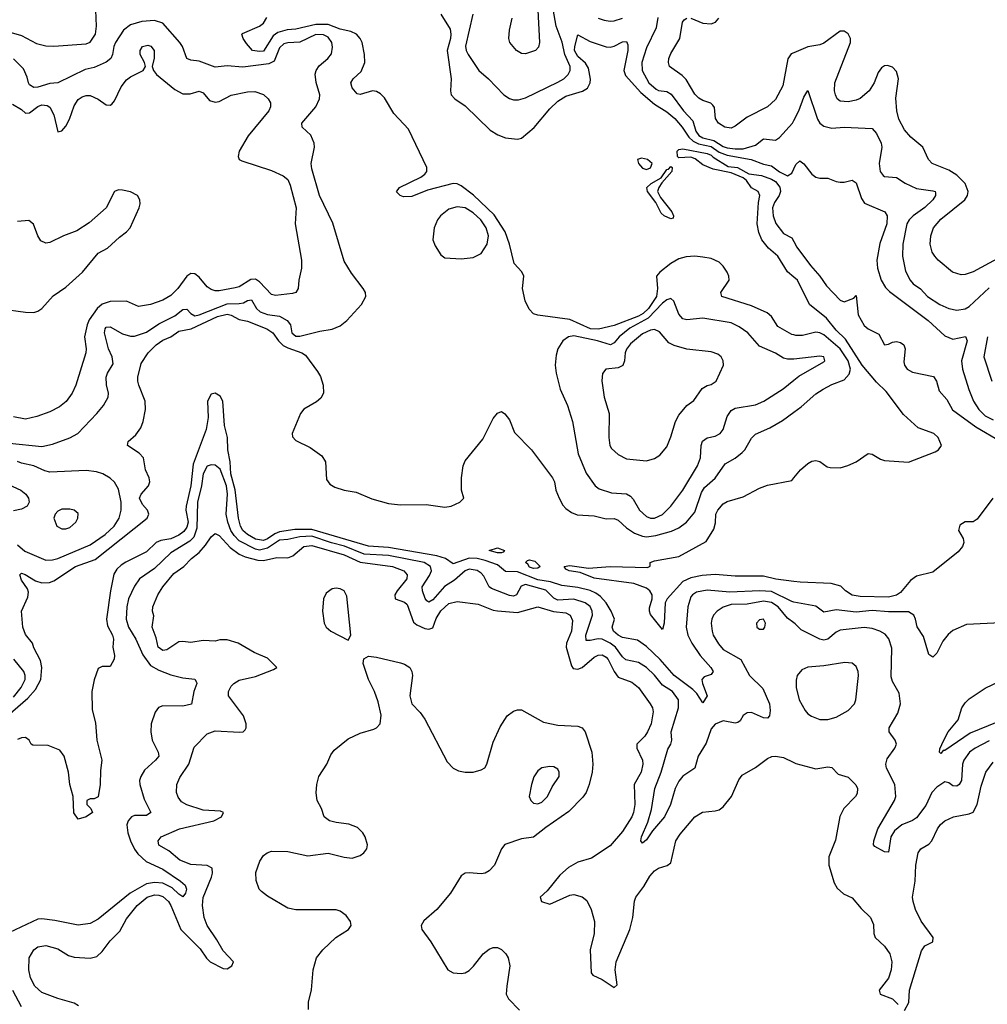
# Model space of a CAD drawing. Header units: inches. Extents: x 1771504 to 1971212, y 471788 to 643615.
# Tile 226 of 256: x 1786160 to 1790960, y 622799 to 627683. Entities that reach past the tile are written whole.
import ezdxf

# ---------------------------------------------------------------- set-up
doc = ezdxf.new("R2010")
doc.units = ezdxf.units.IN
doc.header["$MEASUREMENT"] = 0
doc.layers.add('B7682', color=7, linetype='Continuous')
doc.layers.add('B7692', color=7, linetype='Continuous')

msp = doc.modelspace()

# ---------------------------------------------------------------- linework, layer by layer
at = {"layer": 'B7682', "color": 5}
for points, elevation in [([(1788408.2, 627710), (1788371.5, 627551.5), (1788375, 627530), (1788386, 627510), (1788438.5, 627430), (1788486.7, 627390), (1788561.7, 627310), (1788590, 627291.6), (1788610, 627284.9), (1788635.3, 627284.7), (1788670, 627294.6), (1788830, 627373), (1788859.4, 627390), (1788881, 627410), (1788891, 627430), (1788891.2, 627450), (1788864.4, 627510), (1788851.7, 627571.7), (1788821.9, 627650), (1788791.1, 627830)], 460), ([(1786118.8, 627618.8), (1786170, 627604), (1786244.2, 627564.2), (1786290, 627552.8), (1786330, 627551.8), (1786490, 627563), (1786510, 627571.8), (1786536.1, 627610), (1786541.7, 627650), (1786538.5, 627730)], 460), ([(1790000, 626119), (1789990, 626122), (1789921.5, 626161.5), (1789890.4, 626210.4), (1789868.6, 626228.6), (1789790, 626262.8), (1789643.6, 626310), (1789638.9, 626330), (1789680.5, 626390), (1789678.3, 626410), (1789669.7, 626430), (1789650, 626459.7), (1789630, 626479.7), (1789590, 626498.4), (1789550, 626505.6), (1789509.8, 626509.8), (1789466, 626506), (1789430, 626497.4), (1789390, 626473.5), (1789335.6, 626430), (1789319.7, 626410), (1789325.2, 626350), (1789319.5, 626310), (1789280, 626250), (1789253.9, 626226.1), (1789230, 626212.8), (1789110, 626165.3), (1789031.7, 626148.3), (1788991.8, 626150), (1788890, 626194.9), (1788730, 626216.8), (1788710, 626224.2), (1788687.3, 626247.3), (1788667.7, 626287.7), (1788655, 626350), (1788660.6, 626410), (1788651.8, 626431.8), (1788613.4, 626473.4), (1788590.9, 626570), (1788568.6, 626630), (1788514.1, 626714.1), (1788412, 626812), (1788350, 626859.3), (1788330, 626868.5), (1788310, 626871), (1788183, 626837), (1788106.2, 626806.2), (1788064, 626804), (1788048.7, 626810), (1788030, 626828.7), (1788044, 626850), (1788150, 626902.4), (1788170, 626916.9), (1788180.7, 626930), (1788180.8, 626950), (1788090, 627139.3), (1788017.1, 627217.1), (1787970, 627295), (1787950, 627314.6), (1787930, 627325.8), (1787910, 627329.8), (1787850, 627311.1), (1787835.1, 627315.1), (1787810, 627345.1), (1787803.1, 627370), (1787814, 627390), (1787854, 627426), (1787872.3, 627470), (1787871.1, 627510), (1787858.8, 627570), (1787849.9, 627590), (1787830.7, 627610), (1787803.8, 627623.8), (1787750, 627635), (1787690, 627658.4), (1787630, 627659.5), (1787530, 627635.8), (1787487.5, 627632.5), (1787440.7, 627619.3), (1787417.8, 627602.2), (1787370, 627527.1), (1787350, 627524.5), (1787315.3, 627530), (1787284.8, 627564.8), (1787269, 627590), (1787262, 627610), (1787265.2, 627614.8), (1787350, 627650.8), (1787370, 627666), (1787386.3, 627693.7)], 440), ([(1788250.1, 627710.1), (1788295.8, 627635.8), (1788299.8, 627610), (1788297.3, 627590), (1788281.5, 627530), (1788300.1, 627390), (1788297.8, 627330), (1788301.5, 627310), (1788318.4, 627290), (1788370, 627255.3), (1788495.1, 627135.1), (1788531.7, 627111.7), (1788570, 627096.9), (1788630, 627090.2), (1788650, 627095.2), (1788712.1, 627147.9), (1788790, 627241.3), (1788830, 627279.3), (1788870, 627303.4), (1788951.8, 627328.2), (1788976.6, 627343.4), (1788990.5, 627369.5), (1788992.2, 627387.8), (1788982.7, 627442.7), (1788967.5, 627467.5), (1788930, 627500.2), (1788913.3, 627530), (1788913.9, 627550), (1788930, 627608), (1788990, 627573.8), (1789070, 627547.8), (1789090, 627546.2), (1789110, 627550.9), (1789150, 627572), (1789170, 627574.9), (1789177.2, 627557.2), (1789177.1, 627530), (1789157.4, 627430), (1789165.5, 627405.5), (1789241.8, 627321.8), (1789310, 627263.4), (1789370, 627226.2), (1789410, 627192), (1789446.9, 627150), (1789479.5, 627099.5), (1789500.7, 627080.7), (1789527.7, 627067.7), (1789590, 627053), (1789630, 627026.1), (1789669.9, 627009.9), (1789789.2, 626989.2), (1789850, 626965.6), (1789890, 626957.7), (1789930, 626928.6), (1789970, 626907.7), (1789990, 626922), (1790000, 626943.4)], 440), ([(1788730.6, 627729.4), (1788738.7, 627570), (1788733.4, 627546.6), (1788719.5, 627530), (1788670, 627513.1), (1788650, 627514.9), (1788624.4, 627530), (1788592.4, 627570), (1788587, 627590), (1788590.3, 627630), (1788604.2, 627690)], 480), ([(1789030.6, 627690.6), (1789059.5, 627679.5), (1789090, 627675.3), (1789110, 627676.6), (1789150, 627690.6)], 460), ([(1789325.9, 627694.1), (1789318.6, 627641.4), (1789270, 627542.7), (1789246.7, 627470), (1789249.1, 627430), (1789281, 627370), (1789318, 627338), (1789330, 627332), (1789370, 627325.7), (1789393, 627313), (1789452.7, 627230), (1789500.5, 627180.5), (1789515.4, 627130), (1789528.7, 627108.7), (1789550, 627097), (1789603.9, 627083.9), (1789650, 627054.5), (1789670, 627046.9), (1789710, 627041.4), (1789750, 627042.6), (1789810, 627061), (1789850, 627091.5), (1789910, 627084.5), (1789930, 627097.7), (1789993.5, 627170), (1790000, 627182.3)], 460), ([(1790000, 627518.2), (1789987.1, 627512.9), (1789971.4, 627488.6), (1789945.4, 627354.6), (1789910, 627286.3), (1789869.9, 627250.1), (1789770, 627199.3), (1789710, 627154), (1789690, 627144.9), (1789658, 627150), (1789627.6, 627170), (1789612.8, 627192.8), (1789606.4, 627246.4), (1789598.9, 627258.9), (1789588.5, 627268.5), (1789550, 627281.4), (1789530, 627293.2), (1789510, 627313.8), (1789466.6, 627386.6), (1789446.3, 627406.3), (1789384.6, 627450), (1789379.1, 627470), (1789380.2, 627490), (1789390, 627515.1), (1789435.5, 627590), (1789449, 627670), (1789457.4, 627682.6), (1789470, 627690.9)], 480), ([(1789490, 627689.7), (1789550, 627665.8), (1789590, 627662.2), (1789612, 627670), (1789628.9, 627690)], 480), ([(1786110, 625582.3), (1786270, 625565.8), (1786322.8, 625577.2), (1786410, 625608.7), (1786448.6, 625630), (1786543.9, 625730), (1786576.9, 625770), (1786599.1, 625810), (1786600.4, 625830), (1786591.4, 625871.4), (1786589.9, 625910), (1786596.2, 625930), (1786623.9, 625976.1), (1786619.6, 626010), (1786600.9, 626050), (1786581.2, 626130), (1786584, 626150), (1786590, 626157.2), (1786610, 626159.7), (1786670, 626123.9), (1786710, 626113.6), (1786730, 626113.5), (1786790, 626133.6), (1786850, 626173.8), (1786930, 626213.6), (1786970, 626244.7), (1786990, 626247), (1787010, 626225.6), (1787030, 626214.4), (1787050, 626218.6), (1787190, 626273.7), (1787250, 626274.4), (1787270, 626278.8), (1787290, 626290.6), (1787310, 626293.8), (1787335.9, 626250), (1787353.5, 626233.5), (1787390, 626220.4), (1787450, 626212.8), (1787488.1, 626190), (1787503.4, 626170), (1787510, 626129.1), (1787530, 626112.5), (1787550, 626113.8), (1787650, 626138), (1787710, 626147.5), (1787750, 626164.3), (1787783.1, 626190), (1787855.8, 626270), (1787876.9, 626310), (1787875.6, 626330), (1787864.7, 626350), (1787805.9, 626425.9), (1787770, 626484.5), (1787713.2, 626673.2), (1787647.2, 626810), (1787610, 626943.7), (1787606.4, 626970), (1787622.4, 627050), (1787621.4, 627070), (1787604, 627110), (1787561.1, 627150), (1787560.4, 627170), (1787629, 627250), (1787648.3, 627290), (1787649.9, 627310), (1787631.7, 627371.7), (1787626.9, 627413.1), (1787630.5, 627430), (1787645.5, 627454.5), (1787688.3, 627490), (1787706.6, 627513.4), (1787712.9, 627547.1), (1787709.1, 627570), (1787690, 627595.7), (1787667.8, 627607.8), (1787630, 627608.5), (1787550, 627571.1), (1787490, 627567.6), (1787470, 627562.2), (1787450, 627543), (1787422.8, 627477.2), (1787396.8, 627463.2), (1787267, 627447), (1787190, 627453.3), (1787130, 627447.3), (1787050, 627476.6), (1787010, 627481.2), (1786990, 627489.8), (1786967.5, 627550), (1786955.6, 627570), (1786870, 627665.5), (1786830, 627678.8), (1786767, 627673), (1786710, 627657), (1786675.1, 627630), (1786636.4, 627570), (1786628.3, 627550), (1786621.4, 627510), (1786612, 627490), (1786590, 627472.2), (1786530, 627446.3), (1786484.5, 627435.5), (1786350, 627368.9), (1786310, 627366.1), (1786250, 627348.1), (1786230, 627346.2), (1786210, 627360.3), (1786204.6, 627370), (1786197.7, 627397.7), (1786179.1, 627439.1), (1786130, 627488.5)], 460), ([(1786124.2, 627264.2), (1786170, 627236.8), (1786190, 627218.4), (1786210, 627220.2), (1786250, 627252.4), (1786270, 627260.5), (1786297.1, 627257.1), (1786310, 627248.9), (1786329.9, 627210), (1786350, 627126.6), (1786370, 627132.1), (1786390, 627155.3), (1786408.2, 627190), (1786430, 627255.4), (1786450, 627286.2), (1786470, 627299.8), (1786490, 627307.1), (1786510, 627307.2), (1786550, 627288.4), (1786590, 627261.1), (1786610, 627258), (1786616.9, 627263.1), (1786630, 627280.7), (1786663.6, 627350), (1786690, 627384.2), (1786710, 627399.7), (1786773.4, 627430), (1786783.8, 627450), (1786779.3, 627470), (1786757.4, 627510), (1786758, 627530), (1786770, 627549.5), (1786795.5, 627555.5), (1786811.5, 627551.5), (1786827.8, 627530), (1786827.9, 627492.1), (1786818.4, 627450), (1786824.5, 627430), (1786838.9, 627410), (1786930, 627337), (1786970, 627314.5), (1787005.8, 627314.2), (1787050, 627328.2), (1787070, 627319.6), (1787101.7, 627281.7), (1787130, 627273.5), (1787150, 627277.1), (1787210, 627307.8), (1787290, 627325.3), (1787327.1, 627327.1), (1787370, 627311.5), (1787393.6, 627290), (1787404.7, 627270), (1787404, 627250), (1787395.6, 627230), (1787294.1, 627105.9), (1787249.7, 627030), (1787243.9, 627003.9), (1787249.3, 626990), (1787263.1, 626983.1), (1787410, 626935.4), (1787468.2, 626908.2), (1787490, 626889.6), (1787502.4, 626862.4), (1787531.2, 626750), (1787527.4, 626670), (1787559.1, 626490), (1787558.5, 626450), (1787545.4, 626390), (1787542, 626350), (1787529.7, 626330.3), (1787514.6, 626325.4), (1787430, 626315.5), (1787410, 626319.7), (1787350, 626382.3), (1787330, 626395.1), (1787306.5, 626393.5), (1787250, 626358.2), (1787230, 626352.3), (1787150, 626337.7), (1787130, 626338.6), (1787110, 626344.1), (1787090, 626356.9), (1787050, 626406), (1787030, 626422.8), (1787010, 626424), (1786990, 626410.3), (1786944.8, 626350), (1786910, 626315.4), (1786870, 626292.2), (1786810, 626269.5), (1786750, 626259.4), (1786690, 626286.2), (1786610, 626284.2), (1786570, 626272.5), (1786544.9, 626250), (1786505.7, 626194.3), (1786495.3, 626170), (1786482.4, 626110), (1786490.5, 626050), (1786488.6, 626030), (1786438.7, 625870), (1786420.3, 625830), (1786391, 625789), (1786357.5, 625762.5), (1786310, 625737.8), (1786246, 625714), (1786190, 625702), (1786130, 625713.1)], 480), ([(1790000, 626406.3), (1789970, 626432), (1789921.8, 626510), (1789875, 626550), (1789841.6, 626590), (1789827.7, 626627.7), (1789819.4, 626670), (1789824.7, 626775.3), (1789832, 626810), (1789824, 626830), (1789790, 626849.5), (1789765.4, 626885.4), (1789750, 626898.4), (1789690, 626923), (1789601, 626941), (1789550, 626963.1), (1789512, 626992), (1789490, 627000.7), (1789430, 626998), (1789423.8, 627003.8), (1789422.6, 627030), (1789430, 627039.5), (1789450, 627042.6), (1789570, 627019.2), (1789590, 627011.1), (1789600.5, 627000.5), (1789675.3, 626955.3), (1789720.7, 626950), (1789777.6, 626917.6), (1789840.3, 626910), (1789890, 626891.9), (1789910, 626879.3), (1789931.4, 626851.4), (1789934.3, 626830), (1789927.6, 626810), (1789904.3, 626775.7), (1789895.6, 626750), (1789899, 626710), (1789911.9, 626671.9), (1789950, 626621.7), (1789990, 626600.5), (1790000, 626582.5)], 420), ([(1786068.1, 626248.1), (1786190, 626231.8), (1786230, 626230.4), (1786250, 626236.4), (1786270, 626250.4), (1786327.2, 626312.8), (1786390, 626356.3), (1786471.8, 626430), (1786550, 626524.2), (1786596.2, 626550), (1786655.3, 626604.7), (1786691.1, 626630), (1786708.3, 626650), (1786753.3, 626750), (1786758.4, 626770), (1786757, 626790), (1786745.2, 626810), (1786710, 626829.6), (1786670, 626837), (1786650, 626839.3), (1786631.3, 626830), (1786590, 626749.5), (1786504.4, 626675.6), (1786444.4, 626635.6), (1786378, 626610), (1786310, 626577.2), (1786290, 626574.5), (1786265.3, 626585.3), (1786249.8, 626610), (1786228.6, 626668.6), (1786206.6, 626686.6), (1786150, 626681.8)], 520), ([(1790000, 625999.6), (1789990, 625998.4), (1789970, 625998.3), (1789950, 626004.4), (1789910, 626028), (1789830, 626064.1), (1789771.9, 626130), (1789730, 626158.7), (1789690, 626179.2), (1789550, 626201.6), (1789470, 626194.2), (1789450, 626198.5), (1789430, 626221.6), (1789405.9, 626285.9), (1789390, 626299.2), (1789370, 626294), (1789350, 626276.6), (1789278.3, 626201.7), (1789186.6, 626153.4), (1789134.4, 626110), (1789110, 626079.5), (1789090.5, 626069.5), (1789027.6, 626090), (1788910, 626115.1), (1788883.1, 626110), (1788854.7, 626090), (1788830.2, 626050), (1788821.4, 626018.6), (1788816.6, 625970), (1788821.4, 625930), (1788841.3, 625850), (1788877.8, 625770), (1788902.8, 625690), (1788930.2, 625530), (1788970, 625434.4), (1789015.3, 625370), (1789035.4, 625355.4), (1789096, 625336), (1789170, 625330.8), (1789190, 625320.2), (1789204.2, 625304.2), (1789235.6, 625250), (1789270, 625219.3), (1789290, 625211), (1789310, 625210.9), (1789350, 625228.9), (1789390, 625269.2), (1789450, 625348.9), (1789523.2, 625470), (1789538.4, 625510), (1789540.5, 625570), (1789547.7, 625592.3), (1789570, 625608.5), (1789610, 625616.8), (1789636.1, 625630), (1789649.4, 625650.6), (1789670, 625715.3), (1789690, 625744.9), (1789710, 625756.6), (1789810, 625772.4), (1789852.6, 625790), (1789948.3, 625851.7), (1790000, 625894.2)], 460), ([(1786077.3, 624210), (1786201.5, 624318.5), (1786239, 624361), (1786264.8, 624410), (1786269.7, 624469.7), (1786264.1, 624504.1), (1786230, 624568), (1786224, 624590), (1786190, 624634), (1786176.2, 624670), (1786168.7, 624750), (1786201.1, 624818.9), (1786204.1, 624844.1), (1786199.6, 624859.6), (1786170, 624902.4), (1786161.3, 624930), (1786170, 624937.4), (1786188.3, 624931.7), (1786238.9, 624898.9), (1786270, 624890.1), (1786308.2, 624891.8), (1786330, 624898.9), (1786437.3, 624970), (1786534.4, 625005.6), (1786793.3, 625210), (1786800.9, 625230), (1786795.1, 625250), (1786770, 625277.7), (1786755.5, 625310), (1786762.4, 625330), (1786799.7, 625370), (1786806.9, 625390), (1786803.5, 625410), (1786785.4, 625450), (1786774, 625510), (1786753.6, 625533.6), (1786695.1, 625570), (1786698.7, 625590), (1786736.1, 625623.9), (1786761.4, 625658.6), (1786773.3, 625690), (1786784.4, 625750), (1786783, 625790), (1786751.1, 625870), (1786747.1, 625890), (1786746.3, 625910), (1786762.7, 625977.3), (1786798.5, 626030), (1786837.9, 626070), (1786870, 626093.2), (1786910, 626109.6), (1786950, 626137.6), (1787010.4, 626149.6), (1787141.4, 626210), (1787190, 626221.7), (1787210, 626217), (1787250, 626196), (1787290, 626186.9), (1787386, 626150), (1787415.7, 626130), (1787444.4, 626090), (1787467.3, 626067.3), (1787490, 626054.6), (1787560.7, 626030), (1787578.2, 626018.2), (1787638.6, 625938.6), (1787653, 625913), (1787666.3, 625870), (1787667.1, 625830), (1787654.1, 625805.9), (1787632.3, 625787.7), (1787569.7, 625750.3), (1787553, 625730), (1787512.9, 625630), (1787514.5, 625614.5), (1787530, 625596.3), (1787601.4, 625561.4), (1787660.1, 625520.1), (1787676.8, 625490), (1787682.2, 625402.2), (1787699.2, 625379.2), (1787724.6, 625364.6), (1787770, 625349.5), (1787830, 625339.8), (1787907.1, 625307.1), (1787990, 625283.7), (1788050, 625277), (1788177.7, 625277.7), (1788270, 625264.2), (1788301.2, 625270), (1788344, 625290), (1788364, 625310), (1788352.3, 625350), (1788351.5, 625410), (1788361.1, 625470), (1788370, 625494), (1788457.2, 625602.8), (1788510, 625704), (1788530, 625730.7), (1788550, 625738.8), (1788567.5, 625727.5), (1788590, 625698), (1788615.8, 625635.8), (1788699.1, 625550), (1788803.7, 625410), (1788813.6, 625390), (1788820.2, 625350), (1788836.1, 625310), (1788855.3, 625275.3), (1788870, 625259), (1788898.1, 625238.1), (1788926.3, 625226.3), (1789010, 625221.5), (1789070, 625206.6), (1789110, 625208.8), (1789130, 625199.8), (1789170, 625161.7), (1789210, 625135.7), (1789250, 625120.5), (1789270, 625118.4), (1789315.5, 625124.5), (1789394.3, 625145.7), (1789430, 625162), (1789467.8, 625190), (1789510, 625240.6), (1789542.7, 625337.3), (1789557, 625363), (1789610.4, 625409.6), (1789660.7, 625479.3), (1789710, 625507.5), (1789744.7, 625535.3), (1789758.4, 625550), (1789790, 625606.7), (1789810, 625627.4), (1789881.9, 625658.1), (1789944.4, 625695.6), (1790000, 625736.3)], 440), ([(1790000, 624794.6), (1789990, 624796.5), (1789890, 624846.1), (1789830, 624850.8), (1789682.6, 624842.6), (1789570, 624853.5), (1789517.4, 624842.6), (1789497.5, 624830), (1789490, 624819.8), (1789474.9, 624770), (1789466.7, 624670), (1789475.5, 624630), (1789495.5, 624590), (1789536.1, 624530), (1789589.2, 624470), (1789600.9, 624450), (1789590, 624435.1), (1789556.5, 624423.5), (1789544.9, 624410), (1789547.3, 624390), (1789570.1, 624330), (1789550, 624294.5), (1789520.2, 624340.2), (1789500, 624360), (1789406.4, 624430), (1789338.4, 624510), (1789270, 624574.1), (1789224.7, 624604.7), (1789150, 624619.4), (1789128.8, 624630), (1789106.6, 624650), (1789099.5, 624670), (1789111.1, 624710), (1789094.3, 624750), (1789069.4, 624790), (1789042.3, 624822.3), (1789019, 624839), (1788991, 624851), (1788930, 624866.9), (1788850, 624877.3), (1788793.9, 624893.9), (1788730, 624905.3), (1788630, 624943.7), (1788570, 624945.2), (1788530, 624979), (1788470, 625001.1), (1788430, 625009.8), (1788390, 625011.6), (1788310, 624984.6), (1788272.1, 625010), (1788230, 625024.3), (1787990, 625064.3), (1787890, 625072.3), (1787610, 625154.4), (1787526.1, 625153.9), (1787450, 625143), (1787427, 625133), (1787390, 625107.5), (1787370, 625100.4), (1787330, 625106.3), (1787290.4, 625130), (1787268.2, 625150), (1787256.2, 625170), (1787245.5, 625210), (1787228.6, 625351.4), (1787208.3, 625430), (1787204.4, 625490), (1787193.6, 625550), (1787190.8, 625610.8), (1787176, 625670), (1787167.8, 625790), (1787154.9, 625814.9), (1787130, 625829.6), (1787110, 625825.1), (1787091.7, 625790), (1787095.2, 625710), (1787085.4, 625650), (1787021.4, 625478.6), (1787009.3, 625370), (1786986.4, 625270), (1786985.3, 625250), (1786995.6, 625190), (1786990, 625165), (1786975.1, 625144.9), (1786950, 625126.8), (1786910, 625107.8), (1786860.2, 625099.8), (1786837.2, 625090), (1786790, 625043.2), (1786687.4, 624992.6), (1786663.4, 624976.6), (1786642.4, 624957.6), (1786627.3, 624932.7), (1786610.7, 624850), (1786591.2, 624710), (1786596.7, 624676.7), (1786621.1, 624630), (1786625.5, 624610), (1786622.7, 624570), (1786630.2, 624530), (1786628.8, 624511.2), (1786610, 624475.1), (1786570, 624474), (1786550, 624465.2), (1786530, 624408.7), (1786518.7, 624350), (1786519.9, 624259.9), (1786536.2, 624196.2), (1786543.6, 624110), (1786568.5, 624010), (1786561.5, 623958.5), (1786560.3, 623890), (1786550, 623828), (1786530, 623818), (1786510, 623818), (1786494, 623810), (1786494, 623790), (1786514, 623770), (1786522, 623750), (1786490, 623728.7), (1786450, 623718), (1786429.2, 623749.2), (1786425.2, 623830), (1786409.6, 623890), (1786402.7, 623950), (1786381.2, 624030), (1786359.5, 624059.5), (1786302.5, 624082.5), (1786225.2, 624085.2), (1786218, 624090), (1786208, 624110), (1786190, 624122), (1786170, 624121.2), (1786150, 624112)], 440), ([(1786150, 625078.6), (1786186.5, 625046.5), (1786290, 625002.8), (1786323.2, 625003.2), (1786350, 625010.6), (1786510, 625077.8), (1786585.2, 625130), (1786629.9, 625170), (1786654.6, 625210), (1786664.6, 625250), (1786663.6, 625290), (1786650, 625354.7), (1786630, 625388.4), (1786610, 625408.7), (1786573.6, 625430), (1786540.9, 625440.9), (1786490, 625446.6), (1786310, 625439.2), (1786284.8, 625444.8), (1786230, 625469.9), (1786170, 625482.6), (1786150, 625491.1)], 460), ([(1790000, 624691.9), (1789970, 624713.7), (1789923.1, 624770), (1789890, 624791.7), (1789850, 624798.2), (1789770, 624783.5), (1789690, 624781.7), (1789650.8, 624769.2), (1789620.2, 624750), (1789602.6, 624730), (1789593.5, 624710), (1789591, 624690), (1789594.8, 624650), (1789601.3, 624630), (1789626.4, 624586.4), (1789650, 624559.7), (1789737.3, 624510), (1789781, 624430), (1789846.4, 624366.4), (1789879.4, 624290), (1789883, 624257), (1789880.3, 624230), (1789870, 624218.7), (1789850, 624220.4), (1789790, 624246.2), (1789770, 624245.7), (1789750, 624231.6), (1789734.9, 624205.1), (1789723.2, 624196.8), (1789710, 624193.5), (1789650, 624206), (1789610, 624188.3), (1789590, 624165.1), (1789565.2, 624094.8), (1789526, 624030), (1789508.9, 623971.1), (1789450, 623930.6), (1789430, 623905.8), (1789411.8, 623870), (1789388.2, 623790), (1789359.2, 623730), (1789300.1, 623659.9), (1789270, 623615.1), (1789250, 623598), (1789242.4, 623610), (1789245.3, 623630), (1789276.5, 623703.5), (1789294, 623766), (1789311, 623870), (1789341.8, 623950), (1789375.1, 624064.9), (1789390.5, 624090), (1789395.9, 624110), (1789391.6, 624150), (1789428.8, 624270), (1789428.6, 624310), (1789398.8, 624350), (1789350, 624382.8), (1789310, 624432.3), (1789270, 624469.9), (1789230, 624494.1), (1789168.1, 624508.1), (1789150, 624522.2), (1789115.3, 624570), (1789090, 624591.3), (1789050, 624609.9), (1789030, 624612.4), (1788990, 624603), (1788970, 624603.1), (1788968.2, 624630), (1789001.7, 624730), (1789000.4, 624750), (1788990, 624772.1), (1788966, 624790), (1788910, 624808.9), (1788830, 624804.5), (1788810, 624814.2), (1788770, 624852.7), (1788670, 624881.3), (1788647.5, 624872.5), (1788624.4, 624830), (1788610, 624823.9), (1788590, 624826.9), (1788501.5, 624861.5), (1788489.9, 624870), (1788462.7, 624922.7), (1788450, 624938.2), (1788430, 624950.5), (1788390, 624957.8), (1788370, 624949.9), (1788317.7, 624902.3), (1788268.3, 624871.7), (1788210, 624805.3), (1788190, 624794.3), (1788180, 624800), (1788172.3, 624812.3), (1788158.2, 624850), (1788156.6, 624870), (1788193.5, 624926.5), (1788203, 624950), (1788198.7, 624970), (1788166.8, 624990), (1787990, 625024.7), (1787870, 625032.1), (1787771.5, 625071.5), (1787707.7, 625087.7), (1787610, 625120.5), (1787550, 625118.1), (1787490, 625104.1), (1787450, 625100.5), (1787390, 625061.5), (1787350, 625052.5), (1787330, 625055.9), (1787250, 625098.5), (1787224.1, 625124.1), (1787208, 625150), (1787193.4, 625190), (1787185.3, 625230), (1787190.6, 625329.4), (1787185.7, 625370), (1787154.2, 625454.2), (1787130, 625473.6), (1787110, 625475.2), (1787090, 625468), (1787071.2, 625430), (1787062.5, 625370), (1787042.4, 625290), (1787038.5, 625161.5), (1787023.6, 625116.4), (1787004.3, 625095.7), (1786910, 625038.6), (1786830, 624960.2), (1786755, 624910), (1786730, 624872.6), (1786699.7, 624810), (1786691.5, 624770), (1786688.9, 624710), (1786699.8, 624670), (1786736.1, 624610), (1786772.1, 624532.1), (1786810, 624479.1), (1786850, 624456), (1786910, 624433.9), (1786970, 624418.9), (1787030, 624411.5), (1787037.5, 624397.5), (1787038.9, 624390), (1787024.7, 624350), (1787012.1, 624287.9), (1786970, 624278.8), (1786870, 624279.8), (1786848.7, 624271.3), (1786832, 624248), (1786812.2, 624190), (1786811.2, 624150), (1786817.6, 624110), (1786847.8, 624050), (1786850.2, 624030), (1786834.9, 624010), (1786780, 623960), (1786760.8, 623930), (1786754.9, 623910), (1786756.2, 623890), (1786777.4, 623817.4), (1786811.3, 623750), (1786790, 623735.8), (1786730, 623735.7), (1786715.3, 623730), (1786697.8, 623710), (1786692.8, 623690), (1786696.4, 623650), (1786709.5, 623610.5), (1786729.4, 623569.4), (1786746.2, 623546.2), (1786788.2, 623508.2), (1786870.9, 623470), (1786958.3, 623410), (1786981.3, 623390), (1786987.4, 623370), (1786983, 623350), (1786970, 623332.9), (1786950, 623345.2), (1786917, 623377), (1786870, 623399.9), (1786830, 623403), (1786790, 623396.6), (1786709.2, 623350.8), (1786550, 623221.7), (1786510, 623199.4), (1786450, 623192.7), (1786335.1, 623215.1), (1786270, 623223.7), (1786250, 623221.2), (1786110, 623155.5)], 460), ([(1790000, 624897.1), (1789911.6, 624908.4), (1789850, 624922.8), (1789710, 624923.1), (1789610, 624931.5), (1789546.4, 624926.4), (1789490, 624914.8), (1789450, 624895.8), (1789373, 624810), (1789362.8, 624790), (1789356.9, 624690), (1789350, 624659), (1789290, 624733.2), (1789284.4, 624750), (1789285.2, 624765.2), (1789298.8, 624810), (1789298.4, 624830), (1789285.8, 624850), (1789270, 624862.6), (1789207.1, 624887.1), (1789010, 624913.4), (1788940.4, 624940.4), (1788886, 624950), (1788870, 624958), (1788862, 624970), (1788890, 624975.5), (1788982.8, 624962.8), (1789090, 624970.6), (1789274, 624966), (1789288, 624972), (1789288.7, 624990), (1789310, 624998), (1789430, 625020.4), (1789565.4, 625094.6), (1789604.5, 625155.5), (1789612.7, 625187.3), (1789614.5, 625230), (1789622.9, 625250), (1789650, 625280.7), (1789670, 625293), (1789750, 625316.3), (1789830, 625359.1), (1789870, 625374), (1789990, 625398), (1790000, 625410)], 420), ([(1786086.2, 625386.2), (1786166.6, 625350), (1786191.3, 625330), (1786204.7, 625310), (1786207.8, 625290), (1786197, 625270), (1786170, 625255.3), (1786130, 625247.2)], 480), ([(1786451.5, 622791.5), (1786430, 622804.9), (1786350, 622827.7), (1786270, 622857.2), (1786235, 622890), (1786214.2, 622930), (1786206, 622970), (1786206.8, 623030), (1786230.3, 623070), (1786250, 623084.2), (1786290, 623091.5), (1786350, 623074.6), (1786402.3, 623042.3), (1786430, 623032.4), (1786510, 623028.1), (1786543.9, 623036.1), (1786570, 623062), (1786610, 623114.4), (1786657.6, 623162.4), (1786690, 623223.8), (1786742.6, 623290), (1786792.2, 623330), (1786830, 623341.6), (1786850, 623341), (1786870, 623334.5), (1786898.1, 623310), (1786910.6, 623290), (1786960.6, 623170), (1787055.1, 623075.1), (1787087.8, 623027.8), (1787105.6, 623010), (1787170, 622977), (1787190, 622976), (1787213, 622990), (1787221.3, 623010), (1787170, 623063.8), (1787139.2, 623119.2), (1787090.6, 623190), (1787075.4, 623230), (1787067.7, 623290), (1787070.4, 623329.6), (1787111.6, 623430), (1787117.1, 623450), (1787114.7, 623474.7), (1787090, 623487.5), (1787010, 623493.6), (1786955.1, 623515.1), (1786899.8, 623559.8), (1786850, 623588), (1786847.2, 623610), (1786863.1, 623630), (1786952.6, 623670), (1787123.7, 623710), (1787161.6, 623730), (1787171.6, 623750), (1787156.6, 623756.6), (1787070, 623761.5), (1786989.3, 623789.3), (1786963.8, 623803.8), (1786946.2, 623826.2), (1786938.5, 623850), (1786939.3, 623890), (1786955.7, 623924.3), (1786999.4, 623990), (1787025.9, 624074.1), (1787090, 624141.4), (1787130, 624155.5), (1787250.8, 624149.2), (1787269.3, 624150.7), (1787279.8, 624160.2), (1787284.5, 624170), (1787283.9, 624190), (1787270.8, 624230), (1787196.9, 624330), (1787195.8, 624350), (1787210, 624376.9), (1787222.3, 624390), (1787250, 624407), (1787330, 624425.8), (1787420.3, 624459.7), (1787436.4, 624470), (1787390, 624515.9), (1787323.6, 624543.6), (1787244.7, 624590), (1787190, 624606.5), (1787153.8, 624606.2), (1787130, 624600.7), (1787070, 624603.2), (1787010, 624593.8), (1786970, 624598.5), (1786950, 624596.3), (1786890, 624558), (1786870, 624554.3), (1786847.5, 624570), (1786837.1, 624617.1), (1786817.8, 624670), (1786826, 624726), (1786819.6, 624750), (1786821.1, 624770), (1786846.4, 624830), (1786870.9, 624870), (1786924.4, 624935.6), (1786974.2, 624970), (1787012.1, 625010), (1787050, 625040.7), (1787082.9, 625077.1), (1787110, 625118.3), (1787130, 625134.2), (1787150, 625124.7), (1787204.8, 625064.8), (1787250, 625031.5), (1787278.4, 625018.4), (1787342.1, 625002.1), (1787370, 625000.6), (1787435.3, 625015.3), (1787490, 625014.1), (1787515.7, 625024.3), (1787569.8, 625070.2), (1787610, 625075.1), (1787770, 625028.7), (1787850, 624992.5), (1788010, 624970.6), (1788066.4, 624950), (1788082.9, 624930), (1788080.2, 624910), (1788032.2, 624850), (1788020.8, 624830), (1788022.5, 624810), (1788070, 624793.5), (1788083, 624783), (1788114.7, 624694.7), (1788130, 624680.6), (1788170, 624663.7), (1788190, 624659.3), (1788210, 624666.4), (1788226.4, 624713.6), (1788250, 624751), (1788290, 624786.6), (1788330, 624796.8), (1788435.6, 624784.4), (1788510, 624753.8), (1788530, 624750.4), (1788630, 624741.8), (1788730, 624771.2), (1788807.9, 624747.9), (1788870, 624740.2), (1788890.6, 624730), (1788902.4, 624702.4), (1788897.9, 624650), (1788872.7, 624590), (1788871.9, 624570), (1788897.5, 624477.5), (1788905.4, 624465.4), (1788930, 624461.1), (1788950, 624469.5), (1789010, 624521.1), (1789030, 624531.4), (1789050, 624532.3), (1789070, 624520.7), (1789079, 624510), (1789110, 624449.8), (1789130, 624422.2), (1789196.3, 624396.3), (1789229.8, 624370), (1789288.2, 624290), (1789299.1, 624270), (1789302.7, 624250), (1789292.3, 624190), (1789275, 624150), (1789261.7, 624130), (1789222.5, 624090), (1789221.6, 624070), (1789249.2, 624010), (1789251.6, 623990), (1789242.8, 623950), (1789208.5, 623890), (1789212, 623790), (1789204.8, 623750), (1789196.4, 623730), (1789150, 623656), (1789090, 623585.4), (1788996.5, 623523.5), (1788930, 623504), (1788882.6, 623477.4), (1788840.4, 623439.6), (1788777.6, 623362.4), (1788741.6, 623330), (1788749.6, 623310), (1788790, 623295.7), (1788890, 623341.5), (1788910, 623344), (1788950, 623333.2), (1788973.6, 623313.6), (1788995.4, 623270), (1789011.4, 623210), (1789010.6, 623150), (1788989.9, 623070), (1788995.1, 622955.1), (1789004, 622944), (1789050, 622922.6), (1789110, 622882), (1789124.5, 622895.5), (1789114.6, 622970), (1789118.6, 623010), (1789188, 623170), (1789202.7, 623230), (1789209.6, 623310.4), (1789217.4, 623330), (1789256.6, 623383.4), (1789285.8, 623434.2), (1789310, 623461.3), (1789330, 623475.2), (1789372.5, 623487.5), (1789390, 623501.5), (1789415.3, 623610), (1789436.2, 623643.8), (1789510.2, 623729.8), (1789547, 623753), (1789610, 623758.2), (1789630, 623764.4), (1789650, 623778), (1789691.1, 623830), (1789727.2, 623912.8), (1789743.9, 623936.1), (1789810, 623973.7), (1789870, 624019.1), (1789892.3, 624027.7), (1789910.2, 624029.8), (1789950, 624022.8), (1790000, 623999.2)], 480), ([(1786130, 624322.6), (1786167.3, 624370), (1786187.3, 624410), (1786188.4, 624430), (1786181.1, 624450), (1786131.7, 624511.7)], 460), ([(1787593, 622773), (1787592.4, 622810), (1787608.1, 622871.9), (1787615.8, 622970), (1787632.9, 623030), (1787663.6, 623070), (1787728.9, 623131.1), (1787792.2, 623170), (1787804.6, 623190), (1787802.3, 623210), (1787780, 623240), (1787750, 623260.7), (1787730, 623267.5), (1787530, 623268.1), (1787490, 623276.9), (1787390, 623335.3), (1787359.4, 623359.4), (1787348.7, 623370), (1787333.4, 623413.4), (1787332.5, 623452.5), (1787352, 623510), (1787370, 623536.8), (1787388.9, 623551.1), (1787410, 623558.9), (1787490, 623557.7), (1787590, 623536.1), (1787690, 623549.7), (1787770, 623529.7), (1787810, 623524.7), (1787850, 623537.4), (1787868.2, 623550), (1787882.4, 623570), (1787885.3, 623590), (1787874, 623630), (1787863.1, 623650), (1787836.4, 623676.4), (1787793.4, 623693.4), (1787730, 623700.9), (1787697.1, 623710), (1787670.3, 623730), (1787656.9, 623770), (1787636.2, 623810), (1787631.5, 623848.5), (1787634.9, 623890), (1787644.9, 623930), (1787683.8, 623990), (1787704.1, 624035.9), (1787720.1, 624059.9), (1787790, 624116.4), (1787850, 624144.1), (1787916.8, 624163.2), (1787930.4, 624170), (1787949.2, 624190.8), (1787953.4, 624233.4), (1787939, 624299), (1787920.3, 624350), (1787890.4, 624410), (1787864.9, 624490), (1787867.5, 624512.5), (1787890, 624525.2), (1787930, 624520.5), (1788050, 624492.5), (1788070, 624486.4), (1788096.4, 624470), (1788106.6, 624450), (1788108.9, 624430), (1788096.4, 624330), (1788105.7, 624290), (1788147.2, 624247.2), (1788170, 624214), (1788281.5, 624001.5), (1788310, 623970.9), (1788337.9, 623957.9), (1788370, 623950.7), (1788410, 623950.7), (1788450, 623961.8), (1788467.6, 623972.4), (1788477.6, 623990), (1788510, 624099.5), (1788544.4, 624175.6), (1788579.3, 624230), (1788610, 624253.6), (1788630, 624260.5), (1788650, 624259.7), (1788758.1, 624198.1), (1788830, 624183.2), (1788930, 624178.8), (1788950.6, 624170.6), (1788965.7, 624150), (1788998.3, 624050), (1789003.8, 623990), (1788999.9, 623950), (1788986, 623890), (1788969.9, 623850.1), (1788953.5, 623826.5), (1788885.1, 623754.9), (1788770, 623676), (1788710, 623628.4), (1788650, 623619.8), (1788567.6, 623592.4), (1788549.8, 623570), (1788515.8, 623490), (1788490, 623461.5), (1788470, 623450.3), (1788450, 623445.7), (1788390, 623451.4), (1788370, 623449), (1788350, 623436.9), (1788298.4, 623350), (1788229.8, 623270), (1788166, 623214), (1788152.9, 623190), (1788155.1, 623170), (1788200.3, 623110), (1788285, 622970), (1788310, 622955.3), (1788350, 622952.8), (1788370, 622956.3), (1788390, 622967.5), (1788412, 622988), (1788460.2, 623050), (1788490, 623073), (1788510, 623081.4), (1788530, 623081.3), (1788550, 623071.9), (1788572.2, 623050), (1788582.9, 623030), (1788591.6, 622990), (1788576.3, 622890), (1788574.5, 622850), (1788586, 622826), (1788640.3, 622770)], 520), ([(1786124.6, 622870), (1786168, 622788)], 460)]:
    msp.add_lwpolyline(points, dxfattribs=dict(at, elevation=elevation))
for points, elevation in [([(1789244.7, 626995.3), (1789225.3, 626990), (1789230.2, 626970), (1789250, 626946.9), (1789270, 626939.1), (1789290, 626948.2), (1789297.5, 626970), (1789275.4, 626990)], 440), ([(1789390, 626694.7), (1789356.9, 626710), (1789342.6, 626722.6), (1789316.5, 626776.5), (1789275.1, 626830), (1789272.2, 626850), (1789293.7, 626870), (1789342.4, 626897.6), (1789370, 626939.2), (1789378.6, 626941.4), (1789390, 626954.3), (1789396.4, 626950), (1789395.5, 626930), (1789346.1, 626873.9), (1789330.3, 626850), (1789324.6, 626830), (1789340, 626800), (1789395.9, 626730), (1789403.1, 626710), (1789402, 626698)], 420), ([(1788330, 626754), (1788290, 626742.9), (1788248.1, 626710), (1788233.2, 626690), (1788215.9, 626650), (1788210.2, 626590.2), (1788220.8, 626560.8), (1788250, 626515.8), (1788270, 626502.3), (1788350, 626496.1), (1788410, 626503.2), (1788450, 626522.8), (1788480.2, 626570), (1788486.5, 626610), (1788474.2, 626650), (1788448.2, 626690), (1788410, 626724.7), (1788370, 626749.9)], 460), ([(1789310, 626146.5), (1789290, 626142.5), (1789250, 626124.5), (1789190, 626075), (1789170, 626048.8), (1789163.9, 626030), (1789161.3, 625990), (1789153, 625967), (1789130, 625956.7), (1789068, 625950), (1789052.3, 625927.7), (1789048.2, 625891.8), (1789059.7, 625810), (1789084.5, 625730), (1789082.5, 625610), (1789088.6, 625570), (1789096.4, 625556.4), (1789130, 625525.8), (1789170, 625504.9), (1789270, 625494), (1789310, 625506), (1789336.5, 625523.5), (1789370, 625564.4), (1789390, 625613), (1789413.2, 625690), (1789430, 625721.7), (1789470, 625768.7), (1789505.3, 625794.7), (1789546, 625854), (1789570, 625867.8), (1789590, 625873.1), (1789615.1, 625890), (1789651.5, 625970), (1789651, 625991), (1789639.6, 626010), (1789623.1, 626023.1), (1789590, 626036.1), (1789470, 626048.8), (1789406.7, 626066.7), (1789380.2, 626080.2), (1789334.1, 626134.1)], 480), ([(1786370, 625255.1), (1786350, 625245.2), (1786337.3, 625230), (1786330.6, 625210), (1786345.5, 625170), (1786370, 625157.6), (1786390, 625157.6), (1786410, 625164.6), (1786439.6, 625190), (1786449.6, 625210), (1786450, 625233.2), (1786430, 625249.4), (1786410, 625255.1)], 480), ([(1788550, 625038.4), (1788530, 625039.2), (1788489.7, 625050), (1788530, 625063.1), (1788564.9, 625050), (1788559, 625041)], 420), ([(1788710, 624960.9), (1788690, 624967.9), (1788681.8, 624981.8), (1788669.3, 624990.7), (1788679.3, 625000.7), (1788690, 625003.1), (1788716.7, 624996.7), (1788742.4, 624970), (1788730, 624962.2)], 420), ([(1787730, 624864), (1787710, 624860.5), (1787681.4, 624838.6), (1787668.4, 624810), (1787663.1, 624750), (1787670.3, 624690.3), (1787681.6, 624670), (1787704, 624650), (1787790, 624604.7), (1787802.7, 624630), (1787783.3, 624823.3), (1787770, 624849.5), (1787750, 624860.5)], 520), ([(1789850, 624709.4), (1789830, 624705.6), (1789815.8, 624690), (1789818, 624670), (1789830, 624660.4), (1789850, 624659.1), (1789857.6, 624670), (1789859.7, 624690)], 480), ([(1788790, 623979.6), (1788750, 623971.6), (1788730, 623958), (1788711.7, 623928.3), (1788699.5, 623890), (1788688.4, 623830), (1788696.4, 623810), (1788710, 623796.4), (1788730, 623794.3), (1788750, 623802.4), (1788778.9, 623830), (1788802, 623878), (1788836.5, 623930), (1788837.4, 623950), (1788830, 623966), (1788810, 623977)], 540)]:
    msp.add_lwpolyline(points, close=True, dxfattribs=dict(at, elevation=elevation))
at = {"layer": 'B7692', "color": 5}
for points, elevation in [([(1791110, 626550.7), (1790890, 626431.8), (1790850, 626418.8), (1790830, 626417.6), (1790788.5, 626430), (1790716.5, 626490), (1790699.6, 626510), (1790686.9, 626530), (1790677.5, 626570), (1790679.8, 626610), (1790693.5, 626650), (1790730, 626693.7), (1790849.4, 626790), (1790862.1, 626810), (1790864.9, 626830), (1790850.1, 626870.1), (1790810, 626910.7), (1790770, 626937.1), (1790686.4, 626970), (1790668.9, 626990), (1790640.3, 627050), (1790580.5, 627100.5), (1790550, 627137), (1790522.2, 627190), (1790511, 627230), (1790507.3, 627292.7), (1790520.7, 627390), (1790510, 627425.5), (1790490, 627446.7), (1790464.7, 627455.3), (1790450, 627454.4), (1790436, 627444), (1790419.8, 627420.2), (1790399.3, 627370), (1790374.2, 627330), (1790330, 627292), (1790310, 627283.2), (1790270, 627275.2), (1790230, 627277.8), (1790216, 627290), (1790206.8, 627310), (1790203, 627330), (1790204.4, 627370), (1790282, 627570), (1790282, 627590), (1790270, 627612.4), (1790250, 627626), (1790230, 627624.9), (1790150, 627566.7), (1790130, 627558.2), (1790070, 627547.3), (1790000, 627518.2)], 480), ([(1790000, 627182.3), (1790025.2, 627230), (1790050, 627299.1), (1790070, 627330.7), (1790118.3, 627190), (1790130, 627168.6), (1790150, 627153.9), (1790190, 627145), (1790250, 627149.5), (1790390, 627143.1), (1790410, 627118), (1790434.6, 627070), (1790436.8, 627050), (1790423.5, 626970), (1790429.6, 626929.6), (1790443.6, 626910), (1790450, 626905.2), (1790510, 626899.7), (1790552.4, 626872.4), (1790610, 626845.9), (1790690, 626834.1), (1790702.4, 626830), (1790704.2, 626824.2), (1790704.2, 626810), (1790690.1, 626790), (1790650, 626751.7), (1790592.4, 626710), (1790572.9, 626690), (1790562, 626670), (1790542.1, 626570), (1790539.8, 626510), (1790554.8, 626434.8), (1790577.8, 626390), (1790593.4, 626373.4), (1790628.6, 626348.6), (1790664.5, 626310), (1790725.8, 626270), (1790770, 626250.1), (1790810, 626242.3), (1790850, 626248.1), (1790870, 626259.5), (1790970, 626352)], 460), ([(1790000, 626943.4), (1790010, 626964.9), (1790030, 626982), (1790050, 626967.7), (1790090, 626916.4), (1790110, 626902.4), (1790130, 626897.1), (1790170, 626896.3), (1790210, 626879.3), (1790230, 626876.4), (1790250, 626876.4), (1790290, 626886), (1790300.3, 626880.3), (1790310, 626873.4), (1790336.1, 626796.1), (1790352.1, 626772.1), (1790452.2, 626730), (1790463.9, 626710), (1790462.1, 626670), (1790426.8, 626573.2), (1790412.3, 626490), (1790415.1, 626450), (1790433.2, 626390), (1790455.1, 626355.1), (1790474.8, 626334.8), (1790667.1, 626190), (1790750, 626115.2), (1790790, 626098.1), (1790851.7, 626111.7), (1790859.8, 626090), (1790832.9, 625990), (1790837.8, 625950), (1790868.8, 625848.8), (1790892.3, 625790), (1790918.7, 625750), (1790950, 625718.4), (1790990, 625698.4)], 440), ([(1790000, 626582.5), (1790015.2, 626555.2), (1790083, 626463), (1790130.3, 626410.3), (1790162.3, 626362.3), (1790230, 626291.6), (1790250, 626282.5), (1790298.2, 626301.8), (1790310, 626314), (1790319.2, 626219.2), (1790350, 626166.5), (1790370, 626149.2), (1790422.5, 626122.5), (1790450, 626070.7), (1790470, 626072.7), (1790490, 626083.7), (1790510, 626087.4), (1790530, 626081.7), (1790546.4, 626070), (1790553.1, 626050), (1790546.3, 625986.3), (1790549.3, 625969.3), (1790563.1, 625950), (1790590, 625934.9), (1790693.4, 625913.4), (1790708.4, 625890), (1790721.3, 625841.3), (1790759.2, 625799.2), (1790788.4, 625748.4), (1790904.2, 625664.2), (1791027.6, 625590)], 420), ([(1790000, 625410), (1790033.2, 625450), (1790070, 625482), (1790090, 625493), (1790110, 625496.3), (1790130, 625490.7), (1790165.5, 625465.5), (1790181.1, 625461.1), (1790230, 625460.3), (1790268.5, 625471.5), (1790309.2, 625490), (1790370, 625530.8), (1790390, 625527.7), (1790430, 625503.8), (1790450, 625497.1), (1790570, 625487.6), (1790701.4, 625538.6), (1790718.4, 625550), (1790732.8, 625570), (1790716.8, 625610), (1790695.3, 625630), (1790617.7, 625657.7), (1790545.2, 625725.2), (1790458.1, 625838.1), (1790410, 625884.6), (1790338.9, 625970), (1790257.5, 626097.5), (1790210, 626143.6), (1790162, 626202), (1790078.7, 626270), (1790019, 626390), (1790000, 626406.3)], 420), ([(1790000, 625736.3), (1790036.8, 625763.2), (1790110, 625827.5), (1790145.7, 625850), (1790190, 625873.9), (1790250, 625896.9), (1790275.9, 625924.1), (1790282.2, 625950), (1790270.7, 625990), (1790230.3, 626050.3), (1790150, 626119.7), (1790130, 626129.9), (1790110, 626132.5), (1790043.5, 626116.5), (1790010, 626116), (1790000, 626119)], 440), ([(1790962.1, 626110), (1790943.2, 626010), (1790983.2, 625890)], 460), ([(1790000, 625894.2), (1790025.1, 625914.9), (1790150, 625986.5), (1790154, 625990), (1790149.2, 626010), (1790130, 626014.2), (1790000, 625999.6)], 460), ([(1790987.2, 625310), (1790910, 625205.1), (1790890, 625191.6), (1790850, 625191.8), (1790824.1, 625175.9), (1790818.2, 625150), (1790841, 625110), (1790844.1, 625090), (1790837.3, 625070), (1790816.6, 625043.4), (1790690, 624942.4), (1790610, 624923.2), (1790579.1, 624900.9), (1790530, 624842.4), (1790510, 624829.2), (1790470, 624819.4), (1790330, 624822.6), (1790290, 624829.1), (1790257, 624850), (1790233.4, 624873.4), (1790186.4, 624886.4), (1790032.9, 624892.9), (1790000, 624897.1)], 420), ([(1791028, 624692), (1790856.6, 624683.4), (1790790, 624652.8), (1790766.7, 624633.3), (1790740.1, 624599.9), (1790710, 624541.3), (1790690, 624520.7), (1790670, 624534), (1790643.9, 624623.9), (1790611.9, 624671.9), (1790604.6, 624710), (1790595.8, 624730), (1790570, 624745.7), (1790470, 624745.9), (1790390, 624753.2), (1790310, 624744.5), (1790210, 624756.6), (1790150, 624743.7), (1790110, 624773.9), (1790000, 624794.6)], 440), ([(1790970, 624106.5), (1790900.9, 624070), (1790872.7, 624050), (1790843.6, 624010), (1790838, 623990), (1790831.8, 623910), (1790820.7, 623890), (1790810, 623881), (1790790, 623882.6), (1790770, 623897.4), (1790750, 623902.8), (1790710, 623876.8), (1790685, 623850), (1790655.4, 623784.6), (1790610, 623724.9), (1790590, 623711.6), (1790537.2, 623690), (1790499.9, 623660.1), (1790481.3, 623630), (1790470, 623554), (1790450, 623555.1), (1790402, 623582), (1790395.1, 623590), (1790396.9, 623610), (1790418, 623670), (1790499.5, 623810), (1790507.2, 623830), (1790501.3, 623890), (1790460.7, 623970), (1790457.1, 623990), (1790463.5, 624016.5), (1790502.4, 624070), (1790509.6, 624090), (1790503.7, 624110), (1790473.3, 624150), (1790474.3, 624170), (1790517.1, 624242.9), (1790529.8, 624290), (1790522.5, 624342.5), (1790490, 624400.9), (1790484, 624424), (1790486.5, 624566.5), (1790472.6, 624612.6), (1790454.3, 624634.3), (1790428, 624650), (1790390, 624662.8), (1790350, 624668.1), (1790230, 624655.7), (1790210, 624645.8), (1790170, 624609.9), (1790150, 624605.4), (1790130, 624610.4), (1790036.6, 624656.6), (1790006.9, 624686.9), (1790000, 624691.9)], 460), ([(1791010, 624199.1), (1790875.1, 624144.9), (1790750, 624058.9), (1790742, 624058), (1790730, 624043.7), (1790722.7, 624050), (1790725.8, 624065.8), (1790745.2, 624110), (1790766.6, 624150), (1790815.2, 624210), (1790834.6, 624270), (1790850, 624294.7), (1790870, 624314.3), (1790950, 624368.1), (1791030, 624405)], 440), ([(1790000, 623999.2), (1790010, 623994.5), (1790110, 623968), (1790170, 623977.6), (1790190, 623974.5), (1790220.5, 623940.5), (1790270, 623925.1), (1790308.1, 623888.1), (1790316.2, 623870), (1790315.4, 623844.6), (1790307.3, 623830), (1790249.1, 623770.9), (1790229.2, 623730.8), (1790207.3, 623612.7), (1790174.1, 623530), (1790173.6, 623490), (1790201.4, 623401.4), (1790215.2, 623375.2), (1790246.7, 623346.7), (1790290, 623327.1), (1790334.4, 623274.4), (1790380.5, 623230), (1790395.9, 623195.9), (1790398.2, 623150), (1790404, 623130), (1790450, 623087.1), (1790476.8, 623050), (1790486.2, 623010), (1790483.8, 622970), (1790470.7, 622929.3), (1790424.5, 622870), (1790428.7, 622850), (1790490, 622826), (1790518.4, 622798.4)], 480), ([(1790550, 622768.7), (1790571.1, 622808.9), (1790575, 622870), (1790634.7, 623065.3), (1790650.2, 623089.8), (1790690.4, 623110), (1790691.6, 623130), (1790631.7, 623211.7), (1790604.6, 623270), (1790591.9, 623310), (1790590.2, 623330), (1790601.8, 623410), (1790606.4, 623490), (1790617.4, 623550), (1790630.4, 623570), (1790670, 623594.2), (1790685.8, 623610), (1790712.9, 623670), (1790728.6, 623691.4), (1790750, 623709.8), (1790793, 623730), (1790870, 623743.4), (1790890, 623753.1), (1790910, 623789.6), (1790930, 623882), (1790952.8, 623950), (1790990, 624000.9)], 480)]:
    msp.add_lwpolyline(points, dxfattribs=dict(at, elevation=elevation))
at = {"layer": 'B7692', "color": 5, "elevation": 480}
msp.add_lwpolyline([(1790254.2, 624494.2), (1790150, 624477.6), (1790070, 624470.9), (1790041.2, 624458.8), (1790018, 624430), (1790012.6, 624407.4), (1790012.3, 624370), (1790027.3, 624310), (1790056.7, 624256.7), (1790070, 624240.3), (1790088.2, 624228.2), (1790130, 624212), (1790170, 624211.8), (1790210, 624223.6), (1790270, 624256.9), (1790301.5, 624290), (1790308.7, 624310), (1790321.4, 624430), (1790319.7, 624450), (1790310, 624474.5), (1790290, 624491.3)], close=True, dxfattribs=at)

doc.saveas('drawing.dxf')
